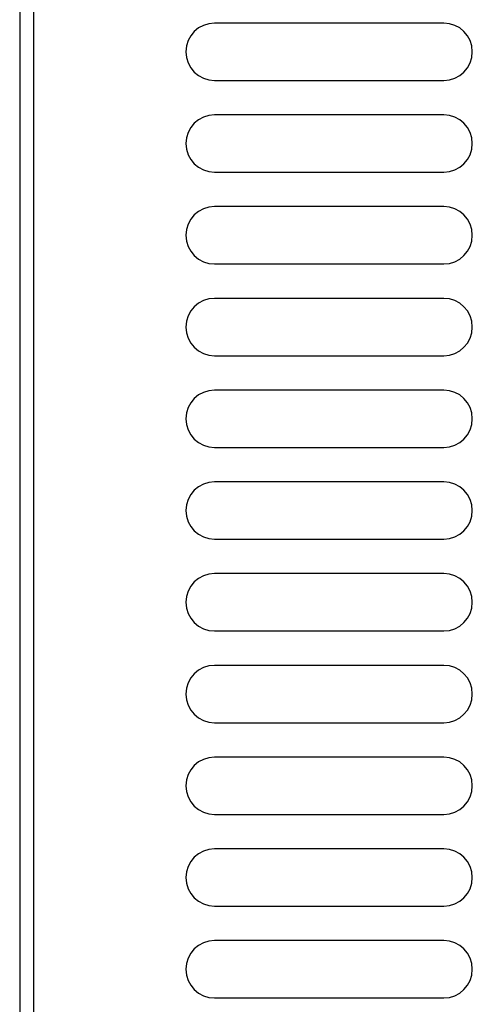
# Model space of a CAD drawing. Header units: millimetres. Extents: x 1 to 1591, y -395 to 1220.
# Tile 30 of 81: x 60 to 100, y 576 to 662. Entities that reach past the tile are written whole.
import ezdxf

# ---------------------------------------------------------------- set-up
doc = ezdxf.new("R2010")
doc.units = ezdxf.units.MM
doc.header["$LTSCALE"] = 65.395
doc.layers.add('MANIFOLD_SOLID_BREP_410340_AM_0', color=7, linetype='CONTINUOUS')
doc.layers.add('MANIFOLD_SOLID_BREP_95051_AM_0', color=7, linetype='CONTINUOUS')

msp = doc.modelspace()

# ---------------------------------------------------------------- linework, layer by layer
at = {"layer": 'MANIFOLD_SOLID_BREP_410340_AM_0', "color": 7}
msp.add_line((60.165, 750.469), (60.165, 134.469), dxfattribs=at)
at = {"layer": 'MANIFOLD_SOLID_BREP_95051_AM_0', "color": 7}
for p, q in [((61.365, 734.469), (61.365, 154.469)), ((97.165, 661.219), (77.165, 661.219)), ((77.165, 656.219), (97.165, 656.219)), ((97.165, 653.219), (77.165, 653.219)), ((77.165, 648.219), (97.165, 648.219)), ((97.165, 645.219), (77.165, 645.219)), ((77.165, 640.219), (97.165, 640.219)), ((97.165, 637.219), (77.165, 637.219)), ((77.165, 632.219), (97.165, 632.219)), ((97.165, 629.219), (77.165, 629.219)), ((77.165, 624.219), (97.165, 624.219)), ((97.165, 621.219), (77.165, 621.219)), ((77.165, 616.219), (97.165, 616.219)), ((97.165, 613.219), (77.165, 613.219)), ((77.165, 608.219), (97.165, 608.219)), ((97.165, 605.219), (77.165, 605.219)), ((77.165, 600.219), (97.165, 600.219)), ((97.165, 597.219), (77.165, 597.219)), ((77.165, 592.219), (97.165, 592.219)), ((97.165, 589.219), (77.165, 589.219)), ((77.165, 584.219), (97.165, 584.219)), ((97.165, 581.219), (77.165, 581.219)), ((77.165, 576.219), (97.165, 576.219))]:
    msp.add_line(p, q, dxfattribs=at)
for centre, start, end in [((77.165, 658.719), 90, 270), ((97.165, 658.719), 270, 90), ((77.165, 650.719), 90, 270), ((97.165, 650.719), 270, 90), ((77.165, 642.719), 90, 270), ((97.165, 642.719), 270, 90), ((77.165, 634.719), 90, 270), ((97.165, 634.719), 270, 90), ((77.165, 626.719), 90, 270), ((97.165, 626.719), 270, 90), ((77.165, 618.719), 90, 270), ((97.165, 618.719), 270, 90), ((77.165, 610.719), 90, 270), ((97.165, 610.719), 270, 90), ((77.165, 602.719), 90, 270), ((97.165, 602.719), 270, 90), ((77.165, 594.719), 90, 270), ((97.165, 594.719), 270, 90), ((77.165, 586.719), 90, 270), ((97.165, 586.719), 270, 90), ((77.165, 578.719), 90, 270), ((97.165, 578.719), 270, 90)]:
    msp.add_arc(centre, 2.5, start, end, dxfattribs=at)

doc.saveas('drawing.dxf')
